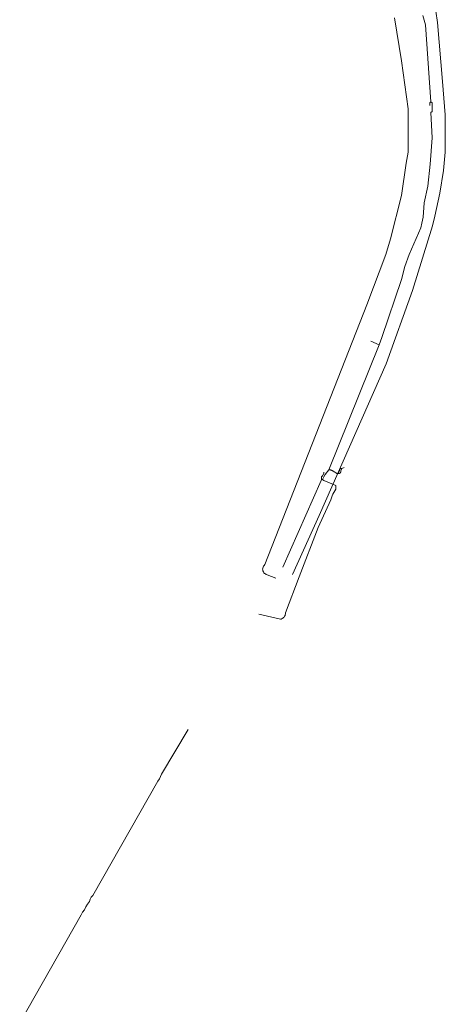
# Model space of a CAD drawing. Header units: inches. Extents: x 158416 to 160804, y 432611 to 437652.
# Tile 138 of 193: x 158890 to 159008, y 436075 to 436348. Entities that reach past the tile are written whole.
import ezdxf

# ---------------------------------------------------------------- set-up
doc = ezdxf.new("R2010")
doc.units = ezdxf.units.IN
doc.header["$MEASUREMENT"] = 0
doc.linetypes.add('DASHDOT', pattern=[0])
for name, color, linetype in [('4.2-K&L-LAAGSPANNING', 10, 'Continuous'), ('4.2-K&L-SIGNAAL KPN', 94, 'Continuous'), ('4.2-K&L-WATERLEIDING', 150, 'Continuous')]:
    doc.layers.add(name, color=color, linetype=linetype)

msp = doc.modelspace()

# ---------------------------------------------------------------- linework, layer by layer
at = {"layer": '4.2-K&L-LAAGSPANNING', "linetype": 'DASHDOT', "lineweight": 0, "ltscale": 2}
msp.add_line((158990, 436258), (158987.67, 436259), dxfattribs=at)
msp.add_line((158990, 436258), (158987.67, 436259), dxfattribs=at)
for points in [[(158974.33, 436220.67, 0), (158974.67, 436221.33, 0), (158975, 436222, 0), (158976, 436223.33, 0), (158990, 436258, 0), (158990.73, 436259.97, 0), (158996.22, 436276.03, 0), (158997.12, 436279.64, 0), (158998.27, 436283.03, 0), (159001.54, 436290.36, 0), (159001.79, 436291.64, 0), (159002.18, 436293.35, 0), (159002.49, 436297.32, 0), (159003.47, 436301.98, 0), (159004.17, 436308.01, 0), (159004.67, 436315.33, 0), (159004.33, 436322.33, 0), (159004.67, 436322.67, 0), (159004.67, 436325, 0), (159004.33, 436325.33, 0), (159002.85, 436346.65, 0), (159002.13, 436349.27, 0)], [(159004, 436324.33, 0), (159004, 436325, 0), (159004.33, 436325.33, 0)], [(158963.33, 436196.33, 0), (158973.93, 436220.37, 0), (158974, 436220.67, 0), (158974, 436221.33, 0), (158974.33, 436221.67, 0), (158974.67, 436222.33, 0), (158974.67, 436222.67, 0)], [(158963.33, 436196.33, 0), (158973.93, 436220.37, 0), (158974, 436220.67, 0), (158974, 436221.33, 0), (158974.33, 436221.67, 0), (158974.67, 436222.33, 0), (158974.67, 436222.67, 0)], [(158980.33, 436224, 0), (158979.67, 436223.67, 0), (158979.63, 436223.68, 0), (158979.59, 436223.69, 0), (158979.54, 436223.69, 0), (158979.5, 436223.69, 0), (158979.46, 436223.69, 0), (158979.42, 436223.69, 0), (158979.38, 436223.68, 0), (158979.34, 436223.67, 0), (158979.3, 436223.65, 0), (158979.26, 436223.64, 0), (158979.23, 436223.62, 0), (158979.19, 436223.59, 0), (158979.16, 436223.57, 0), (158979.13, 436223.54, 0), (158979.1, 436223.51, 0), (158979.07, 436223.48, 0), (158979.05, 436223.44, 0), (158979.03, 436223.4, 0), (158979.01, 436223.37, 0), (158979, 436223.33, 0), (158978.99, 436223.29, 0), (158978.98, 436223.25, 0), (158978.97, 436223.21, 0), (158978.97, 436223.16, 0), (158978.97, 436223.12, 0), (158978.98, 436223.08, 0), (158978.99, 436223.04, 0), (158979, 436223, 0), (158978.67, 436222.33, 0), (158978.43, 436222.2, 0), (158977.27, 436222.92, 0), (158977.2, 436222.97, 0), (158977.13, 436223.01, 0), (158977.06, 436223.05, 0), (158976.98, 436223.09, 0), (158976.91, 436223.13, 0), (158976.83, 436223.16, 0), (158976.75, 436223.19, 0), (158976.67, 436223.22, 0), (158976.59, 436223.25, 0), (158976.5, 436223.27, 0), (158976.42, 436223.29, 0), (158976.34, 436223.3, 0), (158976.25, 436223.31, 0), (158976.17, 436223.32, 0), (158976.08, 436223.33, 0), (158976, 436223.33, 0)], [(158980.33, 436224, 0), (158979.67, 436223.67, 0), (158979.63, 436223.68, 0), (158979.59, 436223.69, 0), (158979.54, 436223.69, 0), (158979.5, 436223.69, 0), (158979.46, 436223.69, 0), (158979.42, 436223.69, 0), (158979.38, 436223.68, 0), (158979.34, 436223.67, 0), (158979.3, 436223.65, 0), (158979.26, 436223.64, 0), (158979.23, 436223.62, 0), (158979.19, 436223.59, 0), (158979.16, 436223.57, 0), (158979.13, 436223.54, 0), (158979.1, 436223.51, 0), (158979.07, 436223.48, 0), (158979.05, 436223.44, 0), (158979.03, 436223.4, 0), (158979.01, 436223.37, 0), (158979, 436223.33, 0), (158978.99, 436223.29, 0), (158978.98, 436223.25, 0), (158978.97, 436223.21, 0), (158978.97, 436223.16, 0), (158978.97, 436223.12, 0), (158978.98, 436223.08, 0), (158978.99, 436223.04, 0), (158979, 436223, 0), (158978.67, 436222.33, 0), (158978.43, 436222.2, 0), (158977.27, 436222.92, 0), (158977.2, 436222.97, 0), (158977.13, 436223.01, 0), (158977.06, 436223.05, 0), (158976.98, 436223.09, 0), (158976.91, 436223.13, 0), (158976.83, 436223.16, 0), (158976.75, 436223.19, 0), (158976.67, 436223.22, 0), (158976.59, 436223.25, 0), (158976.5, 436223.27, 0), (158976.42, 436223.29, 0), (158976.34, 436223.3, 0), (158976.25, 436223.31, 0), (158976.17, 436223.32, 0), (158976.08, 436223.33, 0), (158976, 436223.33, 0)], [(158978.67, 436222.33, 0), (158978.69, 436222.33, 0), (158978.71, 436222.32, 0), (158978.74, 436222.32, 0), (158978.76, 436222.31, 0), (158978.78, 436222.31, 0), (158978.81, 436222.31, 0), (158978.83, 436222.31, 0), (158978.85, 436222.31, 0), (158978.88, 436222.31, 0), (158978.9, 436222.31, 0), (158978.93, 436222.31, 0), (158978.95, 436222.32, 0), (158978.97, 436222.32, 0), (158978.99, 436222.33, 0), (158979.02, 436222.34, 0), (158979.04, 436222.35, 0), (158979.06, 436222.36, 0), (158979.08, 436222.37, 0), (158979.1, 436222.38, 0), (158979.12, 436222.39, 0), (158979.14, 436222.41, 0), (158979.16, 436222.42, 0), (158979.18, 436222.44, 0), (158979.2, 436222.45, 0), (158979.21, 436222.47, 0), (158979.23, 436222.49, 0), (158979.25, 436222.51, 0), (158979.26, 436222.52, 0), (158979.27, 436222.54, 0), (158979.29, 436222.56, 0), (158979.3, 436222.58, 0), (158979.31, 436222.61, 0), (158979.32, 436222.63, 0), (158979.33, 436222.65, 0), (158979.34, 436222.67, 0), (158979.34, 436222.7, 0), (158979.35, 436222.72, 0), (158979.35, 436222.74, 0), (158979.36, 436222.77, 0), (158979.36, 436222.79, 0), (158979.36, 436222.81, 0), (158979.36, 436222.84, 0), (158979.36, 436222.86, 0), (158979.36, 436222.88, 0), (158979.36, 436222.91, 0), (158979.35, 436222.93, 0), (158979.35, 436222.95, 0), (158979.34, 436222.98, 0), (158979.33, 436223, 0), (158979.67, 436223.67, 0)], [(158978.67, 436222.33, 0), (158978.69, 436222.33, 0), (158978.71, 436222.32, 0), (158978.74, 436222.32, 0), (158978.76, 436222.31, 0), (158978.78, 436222.31, 0), (158978.81, 436222.31, 0), (158978.83, 436222.31, 0), (158978.85, 436222.31, 0), (158978.88, 436222.31, 0), (158978.9, 436222.31, 0), (158978.93, 436222.31, 0), (158978.95, 436222.32, 0), (158978.97, 436222.32, 0), (158978.99, 436222.33, 0), (158979.02, 436222.34, 0), (158979.04, 436222.35, 0), (158979.06, 436222.36, 0), (158979.08, 436222.37, 0), (158979.1, 436222.38, 0), (158979.12, 436222.39, 0), (158979.14, 436222.41, 0), (158979.16, 436222.42, 0), (158979.18, 436222.44, 0), (158979.2, 436222.45, 0), (158979.21, 436222.47, 0), (158979.23, 436222.49, 0), (158979.25, 436222.51, 0), (158979.26, 436222.52, 0), (158979.27, 436222.54, 0), (158979.29, 436222.56, 0), (158979.3, 436222.58, 0), (158979.31, 436222.61, 0), (158979.32, 436222.63, 0), (158979.33, 436222.65, 0), (158979.34, 436222.67, 0), (158979.34, 436222.7, 0), (158979.35, 436222.72, 0), (158979.35, 436222.74, 0), (158979.36, 436222.77, 0), (158979.36, 436222.79, 0), (158979.36, 436222.81, 0), (158979.36, 436222.84, 0), (158979.36, 436222.86, 0), (158979.36, 436222.88, 0), (158979.36, 436222.91, 0), (158979.35, 436222.93, 0), (158979.35, 436222.95, 0), (158979.34, 436222.98, 0), (158979.33, 436223, 0), (158979.67, 436223.67, 0)], [(158956.67, 436183.33, 0), (158962.64, 436181.88, 0), (158962.87, 436181.96, 0), (158963.09, 436182.06, 0), (158963.29, 436182.19, 0), (158963.48, 436182.35, 0), (158963.64, 436182.52, 0), (158963.78, 436182.72, 0), (158963.9, 436182.93, 0), (158963.98, 436183.16, 0), (158964.04, 436183.39, 0), (158964.07, 436183.63, 0), (158967.77, 436193.63, 0), (158973.07, 436207.3, 0), (158976.57, 436215.03, 0), (158976.75, 436215.55, 0), (158976.96, 436216.06, 0), (158977.18, 436216.56, 0), (158977.43, 436217.06, 0), (158977.71, 436217.53, 0), (158978, 436218, 0), (158978, 436219, 0), (158974.7, 436220.4, 0), (158974.33, 436220.67, 0), (158974, 436220.67, 0)], [(158956.67, 436183.33, 0), (158962.64, 436181.88, 0), (158962.87, 436181.96, 0), (158963.09, 436182.06, 0), (158963.29, 436182.19, 0), (158963.48, 436182.35, 0), (158963.64, 436182.52, 0), (158963.78, 436182.72, 0), (158963.9, 436182.93, 0), (158963.98, 436183.16, 0), (158964.04, 436183.39, 0), (158964.07, 436183.63, 0), (158967.77, 436193.63, 0), (158973.07, 436207.3, 0), (158976.57, 436215.03, 0), (158976.75, 436215.55, 0), (158976.96, 436216.06, 0), (158977.18, 436216.56, 0), (158977.43, 436217.06, 0), (158977.71, 436217.53, 0), (158978, 436218, 0), (158978, 436219, 0), (158974.7, 436220.4, 0), (158974.33, 436220.67, 0), (158974, 436220.67, 0)], [(158890.33, 436070, 0), (158907.4, 436099.97, 0), (158907.79, 436100.69, 0), (158908.27, 436101.37, 0), (158908.66, 436102.17, 0), (158909.13, 436102.94, 0), (158909.67, 436103.67, 0), (158909.88, 436104.28, 0), (158910.19, 436104.86, 0), (158910.6, 436105.37, 0), (158928.67, 436137, 0), (158929.07, 436137.63, 0), (158929.4, 436138.3, 0), (158929.67, 436139, 0), (158937, 436151.33, 0), (158929.67, 436139, 0), (158929.4, 436138.3, 0), (158929.07, 436137.63, 0), (158928.67, 436137, 0), (158910.6, 436105.37, 0), (158910.19, 436104.86, 0), (158909.88, 436104.28, 0), (158909.67, 436103.67, 0), (158909.13, 436102.94, 0), (158908.66, 436102.17, 0), (158908.27, 436101.37, 0), (158907.79, 436100.69, 0), (158907.4, 436099.97, 0), (158890.33, 436070, 0)]]:
    msp.add_polyline3d(points, dxfattribs=at)
at = {"layer": '4.2-K&L-SIGNAAL KPN', "linetype": 'Continuous', "lineweight": 0, "ltscale": 1.75}
msp.add_polyline3d([(158961.33, 436193.33, 0), (158958.97, 436194.23, 0), (158958.7, 436194.31, 0), (158958.46, 436194.44, 0), (158958.23, 436194.6, 0), (158958.04, 436194.8, 0), (158957.89, 436195.03, 0), (158957.78, 436195.28, 0), (158957.71, 436195.55, 0), (158957.69, 436195.82, 0), (158957.72, 436196.1, 0), (158957.79, 436196.36, 0), (158957.91, 436196.61, 0), (158958.07, 436196.84, 0), (158958.27, 436197.03, 0), (158986.6, 436269.03, 0), (158991.88, 436283.03, 0), (158993.12, 436287.3, 0), (158996.21, 436299.36, 0), (158997.48, 436308.32, 0), (158998, 436311.33, 0), (158998, 436323.33, 0), (158996.19, 436336.65, 0), (158994.21, 436348.64, 0)], dxfattribs=at)
at = {"layer": '4.2-K&L-WATERLEIDING', "linetype": 'Continuous', "lineweight": 0, "ltscale": 2}
msp.add_polyline3d([(158966, 436194.33, 0), (158973.4, 436210.63, 0), (158991.9, 436252.7, 0), (158999.23, 436273.03, 0), (159004.78, 436290.97, 0), (159005.45, 436293.64, 0), (159006.86, 436300.02, 0), (159007.8, 436306.31, 0), (159008.33, 436311.33, 0), (159008.33, 436321.67, 0), (159007.51, 436330.99, 0), (159006.14, 436347.35, 0), (159005.2, 436353.64, 0)], dxfattribs=at)

doc.saveas('drawing.dxf')
